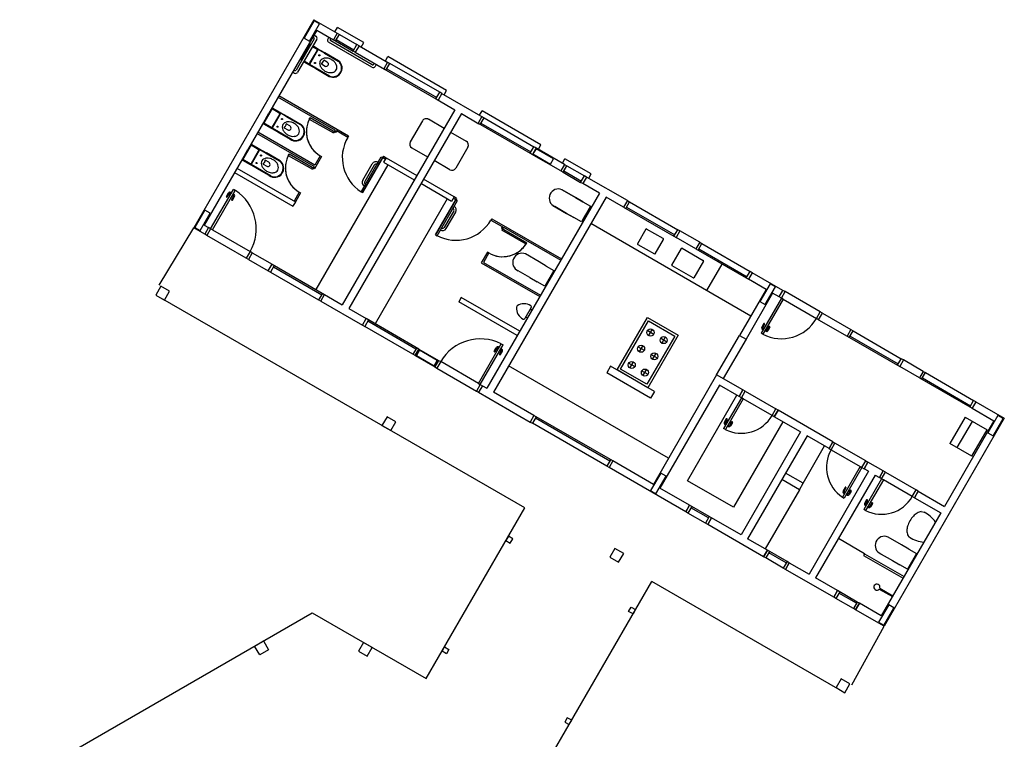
# Model space of a CAD drawing. Header units: millimetres. Extents: x 0 to 354, y 0 to 59.
# Tile 22 of 84: x 72.62 to 76.51, y 47.32 to 50.16. Entities that reach past the tile are written whole.
import ezdxf

# ---------------------------------------------------------------- set-up
doc = ezdxf.new("R2010")
doc.units = ezdxf.units.MM
doc.layers.add('ARQ-HTC', color=9, linetype='Continuous')

msp = doc.modelspace()

# ---------------------------------------------------------------- linework, layer by layer
at = {"layer": 'ARQ-HTC', "color": 1, "linetype": 'Continuous'}
for p, q in [((73.7834, 50.1646), (73.3084, 49.3419)), ((73.7845, 50.1606), (73.7445, 50.0913)), ((73.7834, 50.1646), (73.8751, 50.1116)), ((73.8053, 50.1486), (73.7845, 50.1606)), ((73.7943, 50.1236), (73.3493, 49.3529)), ((73.7653, 50.0793), (73.8053, 50.1486)), ((73.7943, 50.1236), (73.8601, 50.0856)), ((73.8751, 50.1116), (73.8601, 50.0856)), ((73.8665, 50.1166), (73.8765, 50.1339)), ((73.8751, 50.1116), (73.8838, 50.1066)), ((73.9804, 50.0739), (73.8765, 50.1339)), ((73.7844, 50.0884), (73.7134, 49.9654)), ((73.7944, 50.0878), (73.7189, 49.957)), ((73.7445, 50.0913), (73.7653, 50.0793)), ((73.7788, 50.0968), (73.7827, 50.0946)), ((73.7833, 50.1046), (73.7911, 50.1001)), ((73.8424, 50.0959), (73.8379, 50.0881)), ((74.0127, 49.9768), (73.8412, 50.0758)), ((73.8502, 50.0914), (73.8479, 50.0875)), ((74.0133, 49.9868), (73.8496, 50.0814)), ((73.8601, 50.0856), (73.8688, 50.0806)), ((73.8688, 50.0806), (73.8838, 50.1066)), ((73.8688, 50.0806), (73.9381, 50.0406)), ((73.8718, 50.0858), (73.9411, 50.0458)), ((73.8838, 50.1066), (73.9531, 50.0666)), ((73.9704, 50.0566), (73.9804, 50.0739)), ((73.7677, 50.0675), (73.7317, 50.0051)), ((73.7471, 50.0378), (73.7427, 50.0303)), ((73.7471, 50.0378), (73.7427, 50.0303)), ((73.7471, 50.0378), (73.7515, 50.0454)), ((73.7515, 50.0454), (73.7471, 50.0378)), ((73.7515, 50.0454), (73.7541, 50.0439)), ((73.7541, 50.0439), (73.7515, 50.0454)), ((73.7677, 50.0675), (73.7541, 50.0439)), ((73.7691, 50.062), (73.7657, 50.064)), ((73.7674, 49.9891), (73.7994, 50.0445)), ((73.7711, 50.0655), (73.7677, 50.0675)), ((73.7711, 50.0655), (73.7677, 50.0675)), ((73.7677, 49.9935), (73.7957, 50.042)), ((73.7942, 50.0475), (73.7769, 50.0575)), ((73.798, 50.05), (73.7789, 50.061)), ((73.798, 50.05), (73.7789, 50.061)), ((73.798, 50.05), (73.8265, 50.0335)), ((73.8265, 50.0335), (73.798, 50.05)), ((73.8255, 50.0317), (73.8, 50.0465)), ((73.8265, 50.0335), (73.8802, 50.0025)), ((73.8802, 50.0025), (73.8265, 50.0335)), ((73.9381, 50.0406), (73.9531, 50.0666)), ((73.9468, 50.0356), (73.9381, 50.0406)), ((73.9618, 50.0616), (73.9468, 50.0356)), ((73.9468, 50.0356), (74.0628, 49.9686)), ((73.9618, 50.0616), (73.9531, 50.0666)), ((73.9618, 50.0616), (74.0778, 49.9946)), ((73.7453, 50.0288), (73.7317, 50.0051)), ((73.7317, 50.0051), (73.7351, 50.0031)), ((73.7317, 50.0051), (73.7351, 50.0031)), ((73.7337, 50.0086), (73.7371, 50.0066)), ((73.7427, 50.0303), (73.7453, 50.0288)), ((73.7427, 50.0303), (73.7453, 50.0288)), ((73.7429, 49.9986), (73.762, 49.9876)), ((73.7429, 49.9986), (73.762, 49.9876)), ((73.7449, 50.0021), (73.7622, 49.9921)), ((73.7555, 49.996), (73.7542, 49.9937)), ((73.8363, 49.9964), (73.8219, 50.0047)), ((73.8255, 50.0317), (73.8792, 50.0007)), ((74.0743, 49.9966), (74.0593, 49.9706)), ((74.0657, 50.0016), (74.0757, 50.0189)), ((74.0743, 49.9966), (74.083, 49.9916)), ((74.3078, 49.8849), (74.0757, 50.0189)), ((73.6988, 49.9582), (73.7066, 49.9537)), ((73.7033, 49.966), (73.7072, 49.9638)), ((73.7542, 49.9937), (73.7602, 49.9902)), ((73.7602, 49.9902), (73.7615, 49.9925)), ((73.7905, 49.9711), (73.762, 49.9876)), ((73.762, 49.9876), (73.7905, 49.9711)), ((73.7915, 49.9728), (73.766, 49.9876)), ((73.7905, 49.9711), (73.837, 49.9443)), ((73.8442, 49.9401), (73.7905, 49.9711)), ((73.8452, 49.9418), (73.7915, 49.9728)), ((73.8131, 49.9895), (73.8275, 49.9812)), ((74.0217, 49.9924), (74.0195, 49.9885)), ((74.0295, 49.9879), (74.025, 49.9801)), ((74.0593, 49.9706), (74.2741, 49.8466)), ((74.068, 49.9656), (74.083, 49.9916)), ((74.071, 49.9708), (74.2684, 49.8568)), ((74.2804, 49.8776), (74.083, 49.9916)), ((74.2654, 49.8516), (74.2804, 49.8776)), ((74.2891, 49.8726), (74.2804, 49.8776)), ((74.2978, 49.8676), (74.3078, 49.8849)), ((73.867, 49.7284), (73.6413, 49.8586)), ((73.92, 49.7047), (73.6443, 49.8638)), ((74.2706, 49.8486), (74.3399, 49.8086)), ((74.2891, 49.8726), (74.2741, 49.8466)), ((74.2856, 49.8746), (74.4502, 49.7796)), ((73.6199, 49.8155), (73.5839, 49.7532)), ((73.6465, 49.7956), (73.6179, 49.8121)), ((73.6502, 49.798), (73.6199, 49.8155)), ((74.3399, 49.8086), (73.8949, 49.0379)), ((74.4381, 49.7866), (74.4481, 49.8039)), ((74.6802, 49.6699), (74.4481, 49.8039)), ((73.5993, 49.7859), (73.595, 49.7784)), ((73.595, 49.7784), (73.5975, 49.7769)), ((73.5993, 49.7859), (73.6037, 49.7935)), ((73.6037, 49.7935), (73.6063, 49.792)), ((73.6197, 49.7372), (73.6517, 49.7926)), ((73.62, 49.7416), (73.648, 49.7901)), ((73.6502, 49.798), (73.6788, 49.7815)), ((73.6778, 49.7798), (73.6522, 49.7946)), ((73.6778, 49.7798), (73.7315, 49.7488)), ((73.6788, 49.7815), (73.7325, 49.7505)), ((73.7652, 49.772), (73.7682, 49.7772)), ((73.7652, 49.772), (73.8605, 49.717)), ((73.8686, 49.7192), (73.7682, 49.7772)), ((74.3659, 49.7936), (73.9209, 49.0229)), ((74.2123, 49.7645), (74.1643, 49.6814)), ((74.2974, 49.735), (74.2355, 49.7708)), ((74.3659, 49.7936), (74.4352, 49.7536)), ((74.4467, 49.7816), (74.4317, 49.7556)), ((74.4404, 49.7506), (74.4554, 49.7766)), ((74.4467, 49.7816), (74.4554, 49.7766)), ((74.4554, 49.7766), (74.6528, 49.6626)), ((73.5839, 49.7532), (73.6142, 49.7357)), ((73.5859, 49.7567), (73.6145, 49.7402)), ((73.6077, 49.7441), (73.6064, 49.7417)), ((73.6064, 49.7417), (73.6124, 49.7383)), ((73.6124, 49.7383), (73.6138, 49.7406)), ((73.6428, 49.7192), (73.6142, 49.7357)), ((73.6438, 49.7209), (73.6182, 49.7357)), ((73.6654, 49.7376), (73.6797, 49.7293)), ((73.6885, 49.7445), (73.6742, 49.7528)), ((73.867, 49.7284), (73.8605, 49.717)), ((73.867, 49.7284), (73.8605, 49.717)), ((73.867, 49.7284), (73.8635, 49.7222)), ((73.8722, 49.7254), (73.8686, 49.7192)), ((73.917, 49.6995), (73.8722, 49.7254)), ((74.4317, 49.7556), (74.6465, 49.6316)), ((74.4434, 49.7558), (74.6408, 49.6418)), ((73.784, 49.5846), (73.5583, 49.7149)), ((73.787, 49.5898), (73.5613, 49.7201)), ((73.787, 49.5898), (73.5613, 49.7201)), ((73.6428, 49.7192), (73.6893, 49.6924)), ((73.6965, 49.6882), (73.6428, 49.7192)), ((73.6975, 49.6899), (73.6438, 49.7209)), ((73.92, 49.7047), (73.917, 49.6995)), ((74.3234, 49.72), (74.3853, 49.6843)), ((73.5369, 49.6718), (73.5009, 49.6094)), ((73.5163, 49.6421), (73.5207, 49.6497)), ((73.5207, 49.6497), (73.5233, 49.6482)), ((73.5635, 49.6518), (73.5349, 49.6683)), ((73.5367, 49.5934), (73.5687, 49.6488)), ((73.5672, 49.6543), (73.5369, 49.6718)), ((73.537, 49.5979), (73.565, 49.6464)), ((73.5672, 49.6543), (73.5958, 49.6378)), ((73.5948, 49.6361), (73.5692, 49.6508)), ((74.1705, 49.6582), (74.2324, 49.6225)), ((74.3915, 49.6611), (74.3435, 49.5779)), ((74.6378, 49.6366), (74.6528, 49.6626)), ((74.6615, 49.6576), (74.6465, 49.6316)), ((74.6609, 49.6546), (74.6489, 49.6338)), ((74.6615, 49.6576), (74.6528, 49.6626)), ((74.7741, 49.5926), (74.658, 49.6596)), ((74.7302, 49.6146), (74.6609, 49.6546)), ((74.6702, 49.6526), (74.6802, 49.6699)), ((73.5009, 49.6094), (73.5312, 49.5919)), ((73.5029, 49.6129), (73.5315, 49.5964)), ((73.5163, 49.6421), (73.512, 49.6346)), ((73.512, 49.6346), (73.5145, 49.6331)), ((73.6055, 49.6008), (73.5912, 49.6091)), ((73.5948, 49.6361), (73.6485, 49.6051)), ((73.6495, 49.6068), (73.5958, 49.6378)), ((73.5958, 49.6378), (73.6495, 49.6068)), ((73.6822, 49.6282), (73.6852, 49.6334)), ((73.6822, 49.6282), (73.7775, 49.5732)), ((73.7856, 49.5754), (73.6852, 49.6334)), ((73.8136, 49.6239), (73.7856, 49.5754)), ((73.8085, 49.6269), (73.787, 49.5898)), ((73.8085, 49.6269), (73.8136, 49.6239)), ((73.9697, 49.4845), (74.0496, 49.6229)), ((74.0585, 49.6247), (73.9755, 49.4809)), ((73.9755, 49.4809), (74.0555, 49.6195)), ((74.0496, 49.6229), (74.0555, 49.6195)), ((74.0555, 49.6195), (74.0657, 49.6136)), ((74.0585, 49.6247), (74.0687, 49.6188)), ((74.0687, 49.6188), (74.0587, 49.6015)), ((74.0687, 49.6188), (74.1899, 49.5488)), ((74.3203, 49.5717), (74.2584, 49.6075)), ((74.7591, 49.5666), (74.643, 49.6336)), ((74.6489, 49.6338), (74.7182, 49.5938)), ((74.7182, 49.5938), (74.7302, 49.6146)), ((74.7654, 49.5976), (74.7754, 49.6149)), ((74.8793, 49.5549), (74.7754, 49.6149)), ((73.4793, 49.5781), (73.7102, 49.4448)), ((73.5247, 49.6003), (73.5234, 49.598)), ((73.5234, 49.598), (73.5294, 49.5945)), ((73.5294, 49.5945), (73.5308, 49.5968)), ((73.5598, 49.5754), (73.5312, 49.5919)), ((73.5608, 49.5772), (73.5352, 49.5919)), ((73.6135, 49.5444), (73.5598, 49.5754)), ((73.6145, 49.5462), (73.5608, 49.5772)), ((73.5824, 49.5938), (73.5967, 49.5856)), ((73.784, 49.5846), (73.7775, 49.5732)), ((73.784, 49.5846), (73.7775, 49.5732)), ((73.784, 49.5846), (73.7805, 49.5784)), ((74.076, 49.5915), (73.791, 49.0979)), ((73.9762, 49.5297), (74.0137, 49.5947)), ((74.0215, 49.5902), (73.984, 49.5252)), ((74.0369, 49.6009), (74.0324, 49.5931)), ((74.0587, 49.6015), (74.1799, 49.5315)), ((74.7741, 49.5926), (74.7591, 49.5666)), ((74.7591, 49.5666), (74.7677, 49.5616)), ((74.7677, 49.5616), (74.7827, 49.5876)), ((74.7707, 49.5668), (74.84, 49.5268)), ((74.7741, 49.5926), (74.7827, 49.5876)), ((74.7827, 49.5876), (74.852, 49.5476)), ((73.4693, 49.5607), (73.7002, 49.4274)), ((74.3372, 49.4638), (74.2159, 49.5338)), ((74.7677, 49.5616), (74.837, 49.5216)), ((74.837, 49.5216), (74.852, 49.5476)), ((74.8607, 49.5426), (74.8457, 49.5166)), ((74.8607, 49.5426), (74.852, 49.5476)), ((75.0218, 49.4496), (74.8607, 49.5426)), ((74.8693, 49.5376), (74.8793, 49.5549)), ((73.3753, 49.3379), (73.4653, 49.4938)), ((73.3822, 49.3339), (73.4722, 49.4898)), ((73.4722, 49.4898), (73.4653, 49.4938)), ((73.9869, 49.5143), (73.9824, 49.5065)), ((74.3272, 49.4465), (74.2059, 49.5165)), ((74.7636, 49.4925), (74.8173, 49.4615)), ((74.8173, 49.4615), (74.7636, 49.4925)), ((74.8457, 49.5166), (74.837, 49.5216)), ((74.9115, 49.4786), (74.8457, 49.5166)), ((73.4376, 49.4658), (73.4456, 49.4797)), ((73.4411, 49.4638), (73.4491, 49.4777)), ((73.4518, 49.4784), (73.4544, 49.4769)), ((73.4529, 49.4743), (73.4579, 49.4829)), ((73.4529, 49.4743), (73.4538, 49.4738)), ((73.4538, 49.4818), (73.4564, 49.4803)), ((73.4579, 49.4829), (73.4588, 49.4824)), ((73.4584, 49.4538), (73.4664, 49.4677)), ((73.4616, 49.4693), (73.4607, 49.4698)), ((73.4616, 49.4693), (73.4666, 49.4779)), ((73.4619, 49.4518), (73.4699, 49.4657)), ((73.4657, 49.4704), (73.4631, 49.4719)), ((73.4677, 49.4738), (73.4651, 49.4753)), ((73.4666, 49.4779), (73.4657, 49.4784)), ((73.7255, 49.4832), (73.705, 49.4478)), ((73.7306, 49.4802), (73.7102, 49.4448)), ((73.7255, 49.4832), (73.7306, 49.4802)), ((73.9703, 49.4839), (73.9704, 49.484)), ((73.9755, 49.4809), (73.9703, 49.4839)), ((73.9703, 49.4839), (73.9755, 49.4809)), ((74.3098, 49.4565), (74.0248, 48.9629)), ((74.3473, 49.458), (74.2643, 49.3142)), ((74.2643, 49.3142), (74.3443, 49.4528)), ((74.3372, 49.4638), (74.3272, 49.4465)), ((74.3443, 49.4528), (74.3342, 49.4586)), ((74.3473, 49.458), (74.3372, 49.4638)), ((74.3502, 49.4494), (74.3443, 49.4528)), ((74.9115, 49.4786), (74.4665, 48.7079)), ((74.9375, 49.4636), (74.4925, 48.6929)), ((74.8173, 49.4615), (74.8459, 49.445)), ((74.8459, 49.445), (74.8173, 49.4615)), ((75.0068, 49.4236), (74.9375, 49.4636)), ((75.0218, 49.4496), (75.0068, 49.4236)), ((75.0218, 49.4496), (75.0068, 49.4236)), ((75.0218, 49.4496), (75.0304, 49.4446)), ((73.3524, 49.4123), (73.3124, 49.343)), ((73.3732, 49.4003), (73.3524, 49.4123)), ((73.7102, 49.4448), (73.7002, 49.4274)), ((74.2703, 49.3109), (74.3502, 49.4494)), ((74.3375, 49.4273), (74.333, 49.4196)), ((74.7276, 49.4301), (74.7813, 49.3991)), ((74.7813, 49.3991), (74.7348, 49.4259)), ((74.8762, 49.4275), (74.8402, 49.3651)), ((74.8459, 49.445), (74.8649, 49.434)), ((74.8459, 49.445), (74.8762, 49.4275)), ((74.8762, 49.4275), (74.8626, 49.4039)), ((75.0068, 49.4236), (75.2146, 49.3036)), ((75.0154, 49.4186), (75.0304, 49.4446)), ((75.0184, 49.4238), (75.209, 49.3138)), ((75.0304, 49.4446), (75.221, 49.3346)), ((73.3332, 49.331), (73.3732, 49.4003)), ((74.3359, 49.4086), (74.2984, 49.3437)), ((74.3062, 49.3392), (74.3437, 49.4041)), ((74.4859, 49.378), (74.4829, 49.3728)), ((74.4829, 49.3728), (74.5276, 49.3469)), ((74.4859, 49.378), (74.7615, 49.2188)), ((74.8099, 49.3826), (74.7813, 49.3991)), ((74.7813, 49.3991), (74.8099, 49.3826)), ((74.8289, 49.3716), (74.8099, 49.3826)), ((74.8402, 49.3651), (74.8099, 49.3826)), ((74.8538, 49.3888), (74.8402, 49.3651)), ((74.8564, 49.3873), (74.8538, 49.3888)), ((74.8564, 49.3873), (74.8539, 49.3887)), ((74.8608, 49.3948), (74.8564, 49.3873)), ((74.8608, 49.3948), (74.8564, 49.3873)), ((74.8652, 49.4024), (74.8608, 49.3948)), ((74.8608, 49.3948), (74.8652, 49.4024)), ((74.8626, 49.4039), (74.8652, 49.4024)), ((74.8652, 49.4024), (74.8626, 49.4039)), ((73.1715, 49.1149), (73.3084, 49.3419)), ((73.3517, 49.3169), (73.3084, 49.3419)), ((73.3124, 49.343), (73.3332, 49.331)), ((73.3493, 49.3529), (73.3667, 49.3429)), ((73.3493, 49.3529), (73.3667, 49.3429)), ((73.3667, 49.3429), (73.3517, 49.3169)), ((73.3667, 49.3429), (73.3517, 49.3169)), ((73.3753, 49.3379), (73.3603, 49.3119)), ((73.3753, 49.3379), (73.3667, 49.3429)), ((73.3822, 49.3339), (73.3753, 49.3379)), ((73.3822, 49.3339), (73.5312, 49.2479)), ((74.2875, 49.3407), (74.283, 49.3329)), ((74.5276, 49.3469), (74.5241, 49.3408)), ((74.5241, 49.3408), (74.6245, 49.2828)), ((74.5328, 49.3439), (74.5263, 49.3326)), ((74.5328, 49.3439), (74.5263, 49.3326)), ((74.5328, 49.3439), (74.5293, 49.3378)), ((74.5328, 49.3439), (74.7585, 49.2136)), ((74.8775, 49.3597), (75.5097, 48.9947)), ((75.0949, 49.3364), (75.0619, 49.2792)), ((75.1635, 49.2991), (75.0977, 49.3371)), ((75.206, 49.3086), (75.221, 49.3346)), ((75.2296, 49.3296), (75.221, 49.3346)), ((73.3603, 49.3119), (73.3517, 49.3169)), ((73.5162, 49.2219), (73.3603, 49.3119)), ((74.2643, 49.3142), (74.2703, 49.3109)), ((74.6215, 49.2776), (74.5263, 49.3326)), ((75.1312, 49.2392), (75.1642, 49.2964)), ((75.2296, 49.3296), (75.2146, 49.3036)), ((75.2296, 49.3296), (75.2146, 49.3036)), ((75.2926, 49.2586), (75.2146, 49.3036)), ((75.3076, 49.2846), (75.2296, 49.3296)), ((75.0627, 49.2765), (75.1285, 49.2385)), ((75.198, 49.1949), (75.236, 49.2607)), ((75.2387, 49.2614), (75.3219, 49.2134)), ((75.3076, 49.2846), (75.2926, 49.2586)), ((75.3076, 49.2846), (75.2926, 49.2586)), ((75.2926, 49.2586), (75.5004, 49.1386)), ((75.3012, 49.2536), (75.3162, 49.2796)), ((75.3042, 49.2588), (75.4947, 49.1488)), ((75.3076, 49.2846), (75.3162, 49.2796)), ((75.3162, 49.2796), (75.5067, 49.1696)), ((73.5312, 49.2479), (73.5162, 49.2219)), ((73.5249, 49.2169), (73.5162, 49.2219)), ((73.5399, 49.2429), (73.5249, 49.2169)), ((73.5399, 49.2429), (73.5249, 49.2169)), ((73.5249, 49.2169), (73.6028, 49.1719)), ((73.5399, 49.2429), (73.5312, 49.2479)), ((73.5399, 49.2429), (73.6178, 49.1979)), ((74.4691, 49.2455), (74.4446, 49.2032)), ((74.4743, 49.2425), (74.4528, 49.2054)), ((74.4743, 49.2425), (74.4691, 49.2455)), ((74.673, 49.2075), (74.6193, 49.2385)), ((73.6028, 49.1719), (73.6178, 49.1979)), ((73.6028, 49.1719), (73.6178, 49.1979)), ((73.6265, 49.1929), (73.6115, 49.1669)), ((73.6178, 49.1979), (73.8256, 49.0779)), ((73.6235, 49.1877), (73.814, 49.0777)), ((74.4446, 49.2032), (74.6755, 49.0699)), ((74.4528, 49.2054), (74.6785, 49.0751)), ((74.4528, 49.2054), (74.6785, 49.0751)), ((74.7016, 49.191), (74.673, 49.2075)), ((74.7016, 49.191), (74.7319, 49.1735)), ((75.2819, 49.1441), (75.1987, 49.1921)), ((75.3226, 49.2107), (75.2846, 49.1449)), ((75.3364, 49.0948), (75.3964, 49.1987)), ((73.6028, 49.1719), (73.6115, 49.1669)), ((73.6115, 49.1669), (73.802, 49.0569)), ((74.637, 49.1452), (74.5905, 49.172)), ((74.637, 49.1452), (74.6656, 49.1287)), ((74.7319, 49.1735), (74.6959, 49.1112)), ((74.7165, 49.1409), (74.7121, 49.1334)), ((74.7165, 49.1409), (74.7209, 49.1485)), ((74.7209, 49.1485), (74.7183, 49.15)), ((75.4917, 49.1436), (75.5067, 49.1696)), ((75.5154, 49.1646), (75.5004, 49.1386)), ((75.5154, 49.1646), (75.5004, 49.1386)), ((75.5697, 49.0986), (75.5004, 49.1386)), ((75.5697, 49.0986), (75.5004, 49.1386)), ((75.5154, 49.1646), (75.5067, 49.1696)), ((75.6366, 49.0946), (75.5154, 49.1646)), ((73.1784, 49.1109), (73.1584, 49.0763)), ((73.2131, 49.0909), (73.1784, 49.1109)), ((74.6959, 49.1112), (74.6656, 49.1287)), ((74.7121, 49.1334), (74.7096, 49.1348)), ((75.5697, 49.0986), (75.5091, 49.1336)), ((75.5858, 49.1205), (75.5458, 49.0513)), ((75.5666, 49.0393), (75.6066, 49.1085)), ((75.6066, 49.1085), (75.5858, 49.1205)), ((73.1584, 49.0763), (73.1931, 49.0563)), ((73.1931, 49.0563), (73.2131, 49.0909)), ((73.817, 49.0829), (73.802, 49.0569)), ((73.8106, 49.0519), (73.8256, 49.0779)), ((73.8106, 49.0519), (73.8256, 49.0779)), ((73.8256, 49.0779), (73.8949, 49.0379)), ((74.3656, 49.0663), (74.3556, 49.049)), ((74.5965, 48.9331), (74.3656, 49.0663)), ((75.5697, 49.0986), (75.4647, 48.9168)), ((75.5957, 49.0836), (75.4907, 48.9018)), ((75.6303, 49.0636), (75.5503, 48.9251)), ((75.6216, 49.0686), (75.5957, 49.0836)), ((75.6216, 49.0686), (75.6366, 49.0946)), ((75.6216, 49.0686), (75.6366, 49.0946)), ((75.6303, 49.0636), (75.6216, 49.0686)), ((75.6303, 49.0636), (75.6453, 49.0896)), ((75.6372, 49.0596), (75.6303, 49.0636)), ((75.6453, 49.0896), (75.6366, 49.0946)), ((75.7839, 49.0096), (75.6453, 49.0896)), ((74.6164, 48.2345), (73.1862, 49.0603)), ((73.8106, 49.0519), (73.802, 49.0569)), ((73.8106, 49.0519), (73.9752, 48.9569)), ((73.9209, 49.0229), (73.9902, 48.9829)), ((74.5865, 48.9157), (74.3556, 49.049)), ((74.6423, 49.0273), (74.6168, 48.9831)), ((75.5458, 49.0513), (75.5666, 49.0393)), ((75.6372, 49.0596), (75.5572, 48.9211)), ((75.6372, 49.0596), (75.7689, 48.9836)), ((73.9752, 48.9569), (73.9902, 48.9829)), ((73.9752, 48.9569), (73.9902, 48.9829)), ((74.198, 48.8629), (73.9902, 48.9829)), ((74.6201, 48.989), (74.6259, 48.9876)), ((74.6389, 49.0215), (74.6429, 49.0172)), ((74.9816, 48.78), (75.1016, 48.9879)), ((75.1016, 48.9879), (75.2228, 48.9179)), ((75.7689, 48.9836), (75.7839, 49.0096)), ((75.7775, 48.9786), (75.7689, 48.9836)), ((75.7775, 48.9786), (75.7925, 49.0046)), ((75.7775, 48.9786), (75.7925, 49.0046)), ((75.7925, 49.0046), (75.7839, 49.0096)), ((75.7925, 49.0046), (75.9051, 48.9396)), ((73.9752, 48.9569), (73.9839, 48.9519)), ((73.9989, 48.9779), (73.9839, 48.9519)), ((74.1744, 48.8419), (73.9839, 48.9519)), ((74.1864, 48.8627), (73.9959, 48.9727)), ((74.6184, 48.9711), (74.6185, 48.9711)), ((74.9952, 48.7837), (75.1052, 48.9742)), ((75.1052, 48.9742), (75.2092, 48.9142)), ((75.5607, 48.9631), (75.5527, 48.9492)), ((75.561, 48.9456), (75.556, 48.9369)), ((75.5641, 48.9611), (75.5561, 48.9472)), ((75.5569, 48.9445), (75.5595, 48.943)), ((75.561, 48.9456), (75.5618, 48.9451)), ((75.5815, 48.9511), (75.5735, 48.9372)), ((75.5849, 48.9491), (75.5769, 48.9352)), ((75.7775, 48.9786), (75.8901, 48.9136)), ((75.2092, 48.9142), (75.0992, 48.7237)), ((75.1263, 48.9206), (75.1003, 48.9356)), ((75.2228, 48.9179), (75.1028, 48.71)), ((75.1058, 48.9151), (75.1208, 48.9411)), ((75.1782, 48.8906), (75.1522, 48.9056)), ((75.1577, 48.8851), (75.1727, 48.9111)), ((75.3747, 48.7609), (75.4647, 48.9168)), ((75.4647, 48.9168), (75.4907, 48.9018)), ((75.5572, 48.9211), (75.5503, 48.9251)), ((75.5549, 48.941), (75.5575, 48.9395)), ((75.556, 48.9369), (75.5568, 48.9364)), ((75.5646, 48.9319), (75.5638, 48.9324)), ((75.5696, 48.9406), (75.5646, 48.9319)), ((75.5687, 48.933), (75.5661, 48.9345)), ((75.5707, 48.9365), (75.5681, 48.938)), ((75.5696, 48.9406), (75.5688, 48.9411)), ((75.9051, 48.9396), (75.8901, 48.9136)), ((75.9051, 48.9396), (75.8901, 48.9136)), ((75.8901, 48.9136), (76.098, 48.7936)), ((75.8988, 48.9086), (75.9138, 48.9346)), ((75.9018, 48.9138), (76.0923, 48.8038)), ((75.9051, 48.9396), (75.9138, 48.9346)), ((75.9138, 48.9346), (76.1043, 48.8246)), ((74.1894, 48.8679), (74.1744, 48.8419)), ((74.4336, 48.7269), (74.5236, 48.8828)), ((74.4405, 48.7229), (74.5305, 48.8788)), ((74.4959, 48.8548), (74.5039, 48.8687)), ((74.4994, 48.8528), (74.5074, 48.8667)), ((74.5101, 48.8674), (74.5127, 48.8659)), ((74.5112, 48.8633), (74.5162, 48.8719)), ((74.5121, 48.8708), (74.5147, 48.8693)), ((74.5162, 48.8719), (74.5171, 48.8714)), ((74.5199, 48.8583), (74.5249, 48.8669)), ((74.5236, 48.8828), (74.5305, 48.8788)), ((74.5249, 48.8669), (74.524, 48.8674)), ((75.0892, 48.8564), (75.0632, 48.8714)), ((75.0687, 48.8509), (75.0837, 48.8769)), ((75.4907, 48.9018), (75.4007, 48.7459)), ((74.183, 48.8369), (74.1744, 48.8419)), ((74.183, 48.8369), (74.198, 48.8629)), ((74.183, 48.8369), (74.198, 48.8629)), ((74.183, 48.8369), (74.261, 48.7919)), ((74.2009, 48.8578), (74.1889, 48.837)), ((74.1889, 48.837), (74.2581, 48.797)), ((74.198, 48.8629), (74.276, 48.8179)), ((74.2701, 48.8178), (74.2009, 48.8578)), ((74.5112, 48.8633), (74.5121, 48.8628)), ((74.5167, 48.8428), (74.5247, 48.8567)), ((74.5199, 48.8583), (74.519, 48.8588)), ((74.5201, 48.8408), (74.5281, 48.8547)), ((74.524, 48.8594), (74.5214, 48.8609)), ((74.526, 48.8628), (74.5234, 48.8643)), ((75.1412, 48.8264), (75.1152, 48.8414)), ((75.1207, 48.8209), (75.1357, 48.8469)), ((74.2581, 48.797), (74.2701, 48.8178)), ((74.276, 48.8179), (74.261, 48.7919)), ((74.276, 48.8179), (74.261, 48.7919)), ((74.261, 48.7919), (74.2696, 48.7869)), ((74.2846, 48.8129), (74.2696, 48.7869)), ((74.276, 48.8179), (74.2846, 48.8129)), ((74.4336, 48.7269), (74.2846, 48.8129)), ((75.1847, 48.4318), (74.5525, 48.7968)), ((74.9556, 48.795), (74.9406, 48.769)), ((75.1288, 48.695), (74.9556, 48.795)), ((75.0522, 48.7923), (75.0262, 48.8073)), ((75.0317, 48.7868), (75.0467, 48.8128)), ((76.0893, 48.7986), (76.1043, 48.8246)), ((76.113, 48.8196), (76.098, 48.7936)), ((76.113, 48.8196), (76.098, 48.7936)), ((76.1759, 48.7486), (76.098, 48.7936)), ((76.113, 48.8196), (76.1043, 48.8246)), ((76.1909, 48.7746), (76.113, 48.8196)), ((74.2696, 48.7869), (74.4255, 48.6969)), ((75.1138, 48.669), (74.9406, 48.769)), ((75.1028, 48.71), (74.9816, 48.78)), ((75.0992, 48.7237), (74.9952, 48.7837)), ((75.1041, 48.7623), (75.0782, 48.7773)), ((75.0836, 48.7568), (75.0986, 48.7828)), ((75.3747, 48.7609), (75.1247, 48.3279)), ((75.4786, 48.7009), (75.3747, 48.7609)), ((76.1909, 48.7746), (76.1759, 48.7486)), ((76.1909, 48.7746), (76.1759, 48.7486)), ((76.1846, 48.7436), (76.1996, 48.7696)), ((76.1909, 48.7746), (76.1996, 48.7696)), ((76.1996, 48.7696), (76.3901, 48.6596)), ((74.4405, 48.7229), (74.4255, 48.6969)), ((74.4336, 48.7269), (74.4405, 48.7229)), ((74.4492, 48.7179), (74.4342, 48.6919)), ((74.4492, 48.7179), (74.4342, 48.6919)), ((74.4405, 48.7229), (74.4492, 48.7179)), ((74.4492, 48.7179), (74.4665, 48.7079)), ((74.4492, 48.7179), (74.4665, 48.7079)), ((75.3857, 48.7199), (75.1507, 48.3129)), ((75.4636, 48.6749), (75.3857, 48.7199)), ((76.1759, 48.7486), (76.3837, 48.6286)), ((76.1876, 48.7488), (76.3781, 48.6388)), ((74.4255, 48.6969), (74.4342, 48.6919)), ((74.4342, 48.6919), (74.6377, 48.5744)), ((74.6527, 48.6004), (74.4925, 48.6929)), ((75.1288, 48.695), (75.1138, 48.669)), ((75.2599, 48.3422), (75.4549, 48.6799)), ((75.4786, 48.7009), (75.4636, 48.6749)), ((75.4636, 48.6749), (75.4786, 48.7009)), ((75.4723, 48.6699), (75.4636, 48.6749)), ((75.4723, 48.6699), (75.4873, 48.6959)), ((75.4873, 48.6959), (75.4786, 48.7009)), ((75.4873, 48.6959), (75.6085, 48.6259)), ((75.4723, 48.6699), (75.4023, 48.5487)), ((75.4792, 48.6659), (75.4092, 48.5447)), ((75.4792, 48.6659), (75.4723, 48.6699)), ((75.5935, 48.5999), (75.4792, 48.6659)), ((76.3751, 48.6336), (76.3901, 48.6596)), ((76.3987, 48.6546), (76.3837, 48.6286)), ((76.3987, 48.6546), (76.3837, 48.6286)), ((76.3987, 48.6546), (76.3901, 48.6596)), ((76.3987, 48.6546), (76.5113, 48.5896)), ((74.0722, 48.5949), (74.0522, 48.5603)), ((74.1068, 48.5749), (74.0722, 48.5949)), ((74.6527, 48.6004), (74.6377, 48.5744)), ((74.6614, 48.5954), (74.6464, 48.5694)), ((74.9645, 48.4204), (74.6527, 48.6004)), ((75.5935, 48.5999), (75.6085, 48.6259)), ((75.6022, 48.5949), (75.5935, 48.5999)), ((75.6172, 48.6209), (75.6022, 48.5949)), ((75.6022, 48.5949), (75.6172, 48.6209)), ((75.7061, 48.5349), (75.6022, 48.5949)), ((75.6172, 48.6209), (75.6085, 48.6259)), ((75.8337, 48.4959), (75.6172, 48.6209)), ((76.3837, 48.6286), (76.4703, 48.5786)), ((76.4864, 48.6005), (76.4464, 48.5312)), ((76.5072, 48.5885), (76.4864, 48.6005)), ((74.0522, 48.5603), (74.0868, 48.5403)), ((74.0868, 48.5403), (74.1068, 48.5749)), ((74.6377, 48.5744), (74.6464, 48.5694)), ((74.9408, 48.3994), (74.6464, 48.5694)), ((74.9528, 48.4202), (74.6584, 48.5902)), ((75.4126, 48.5866), (75.4046, 48.5728)), ((75.4068, 48.5646), (75.4094, 48.5631)), ((75.4129, 48.5692), (75.4079, 48.5605)), ((75.4079, 48.5605), (75.4088, 48.56)), ((75.4161, 48.5846), (75.4081, 48.5708)), ((75.4088, 48.5681), (75.4114, 48.5666)), ((75.4129, 48.5692), (75.4138, 48.5687)), ((75.4166, 48.5555), (75.4157, 48.556)), ((75.4216, 48.5642), (75.4166, 48.5555)), ((75.4207, 48.5566), (75.4181, 48.5581)), ((75.4227, 48.5601), (75.4201, 48.5616)), ((75.4216, 48.5642), (75.4207, 48.5647)), ((75.4334, 48.5746), (75.4254, 48.5608)), ((75.4369, 48.5726), (75.4289, 48.5588)), ((75.6368, 48.5749), (75.4418, 48.2372)), ((76.5113, 48.5896), (76.0363, 47.7669)), ((76.4703, 48.5786), (76.2753, 48.2409)), ((76.3564, 48.5929), (76.2964, 48.489)), ((76.3841, 48.5769), (76.3241, 48.473)), ((76.3564, 48.5929), (76.443, 48.5429)), ((76.4672, 48.5192), (76.5072, 48.5885)), ((75.4092, 48.5447), (75.4023, 48.5487)), ((75.7061, 48.5349), (75.4711, 48.1279)), ((75.7321, 48.5199), (75.4971, 48.1129)), ((75.8187, 48.4699), (75.7321, 48.5199)), ((76.383, 48.439), (76.443, 48.5429)), ((76.4464, 48.5312), (76.4672, 48.5192)), ((75.7164, 48.3327), (75.8014, 48.4799)), ((75.8187, 48.4699), (75.8337, 48.4959)), ((75.8337, 48.4959), (75.8187, 48.4699)), ((75.8337, 48.4959), (75.8187, 48.4699)), ((75.8273, 48.4649), (75.8423, 48.4909)), ((75.8337, 48.4959), (75.8423, 48.4909)), ((75.9636, 48.4209), (75.8423, 48.4909)), ((75.9636, 48.4209), (75.8423, 48.4909)), ((76.383, 48.439), (76.2964, 48.489)), ((75.8187, 48.4699), (75.8273, 48.4649)), ((75.8273, 48.4649), (75.9417, 48.3989)), ((75.8273, 48.4649), (75.9417, 48.3989)), ((74.9558, 48.4254), (74.9408, 48.3994)), ((74.9495, 48.3944), (74.9408, 48.3994)), ((74.9645, 48.4204), (74.9495, 48.3944)), ((75.1247, 48.3279), (74.9645, 48.4204)), ((75.9486, 48.3949), (75.9636, 48.4209)), ((75.9572, 48.3899), (75.9722, 48.4159)), ((75.9722, 48.4159), (75.9572, 48.3899)), ((75.9722, 48.4159), (75.9572, 48.3899)), ((75.9636, 48.4209), (75.9722, 48.4159)), ((76.0329, 48.3809), (75.9722, 48.4159)), ((75.2526, 48.2194), (74.9495, 48.3944)), ((75.1538, 48.3723), (75.1138, 48.303)), ((75.1346, 48.291), (75.1746, 48.3603)), ((75.1746, 48.3603), (75.1538, 48.3723)), ((75.7164, 48.3327), (75.6471, 48.3727)), ((75.9746, 48.3799), (75.7396, 47.9729)), ((76.0005, 48.3649), (75.7655, 47.9579)), ((75.9417, 48.3989), (75.8717, 48.2777)), ((75.9486, 48.3949), (75.8786, 48.2737)), ((75.9417, 48.3989), (75.9486, 48.3949)), ((75.9486, 48.3949), (75.9572, 48.3899)), ((75.9746, 48.3799), (75.9572, 48.3899)), ((76.0005, 48.3649), (76.0179, 48.3549)), ((76.0329, 48.3809), (76.0179, 48.3549)), ((76.0179, 48.3549), (76.0329, 48.3809)), ((76.0265, 48.3499), (76.0415, 48.3759)), ((76.0415, 48.3759), (76.0329, 48.3809)), ((76.0415, 48.3759), (76.1628, 48.3059)), ((75.4418, 48.2372), (75.2599, 48.3422)), ((75.7014, 48.3067), (75.6321, 48.3467)), ((75.7014, 48.3067), (75.7164, 48.3327)), ((76.0265, 48.3499), (75.9565, 48.2287)), ((76.0335, 48.3459), (75.9635, 48.2247)), ((76.0265, 48.3499), (76.0179, 48.3549)), ((76.0335, 48.3459), (76.0265, 48.3499)), ((76.1478, 48.2799), (76.0335, 48.3459)), ((75.1138, 48.303), (75.1346, 48.291)), ((75.2676, 48.2454), (75.1507, 48.3129)), ((75.7014, 48.3067), (75.5664, 48.0729)), ((75.882, 48.3156), (75.874, 48.3018)), ((75.8762, 48.2936), (75.8788, 48.2921)), ((75.8823, 48.2982), (75.8773, 48.2895)), ((75.8773, 48.2895), (75.8782, 48.289)), ((75.8855, 48.3136), (75.8775, 48.2998)), ((75.8782, 48.2971), (75.8808, 48.2956)), ((75.8823, 48.2982), (75.8832, 48.2977)), ((75.886, 48.2845), (75.8851, 48.285)), ((75.891, 48.2932), (75.886, 48.2845)), ((75.8901, 48.2856), (75.8875, 48.2871)), ((75.8921, 48.2891), (75.8895, 48.2906)), ((75.891, 48.2932), (75.8901, 48.2937)), ((75.9028, 48.3036), (75.8948, 48.2898)), ((75.9063, 48.3016), (75.8983, 48.2878)), ((76.1478, 48.2799), (76.1628, 48.3059)), ((76.1714, 48.3009), (76.1564, 48.2749)), ((76.1564, 48.2749), (76.1714, 48.3009)), ((76.1714, 48.3009), (76.1628, 48.3059)), ((76.1714, 48.3009), (76.2753, 48.2409)), ((75.2676, 48.2454), (75.2526, 48.2194)), ((75.2526, 48.2194), (75.2676, 48.2454)), ((75.3455, 48.2004), (75.2676, 48.2454)), ((75.8717, 48.2777), (75.8786, 48.2737)), ((75.9669, 48.2666), (75.9589, 48.2528)), ((75.9611, 48.2446), (75.9637, 48.2431)), ((75.9672, 48.2492), (75.9622, 48.2405)), ((75.9704, 48.2646), (75.9624, 48.2508)), ((75.9631, 48.2481), (75.9657, 48.2466)), ((75.9672, 48.2492), (75.9681, 48.2487)), ((75.9759, 48.2442), (75.9709, 48.2355)), ((75.9759, 48.2442), (75.975, 48.2447)), ((75.9877, 48.2546), (75.9797, 48.2408)), ((75.9911, 48.2526), (75.9831, 48.2388)), ((76.1564, 48.2749), (76.1478, 48.2799)), ((76.1564, 48.2749), (76.2604, 48.2149)), ((74.227, 47.56), (74.6164, 48.2345)), ((75.2612, 48.2144), (75.2526, 48.2194)), ((75.2762, 48.2404), (75.2612, 48.2144)), ((75.3305, 48.1744), (75.2612, 48.2144)), ((75.3425, 48.1952), (75.2732, 48.2352)), ((75.9635, 48.2247), (75.9565, 48.2287)), ((75.9622, 48.2405), (75.9631, 48.24)), ((75.9709, 48.2355), (75.97, 48.236)), ((75.975, 48.2366), (75.9724, 48.2381)), ((75.977, 48.2401), (75.9744, 48.2416)), ((76.2603, 48.2149), (76.0253, 47.8079)), ((76.183, 48.2201), (76.1941, 48.2178)), ((75.3455, 48.2004), (75.3305, 48.1744)), ((75.3392, 48.1694), (75.3305, 48.1744)), ((75.3542, 48.1954), (75.3392, 48.1694)), ((75.3392, 48.1694), (75.3542, 48.1954)), ((75.56, 48.0419), (75.3392, 48.1694)), ((75.3542, 48.1954), (75.3455, 48.2004)), ((75.4711, 48.1279), (75.3542, 48.1954)), ((76.1371, 48.1191), (76.1296, 48.1276)), ((74.552, 48.1229), (74.542, 48.1056)), ((74.542, 48.1056), (74.5593, 48.0956)), ((74.5693, 48.1129), (74.552, 48.1229)), ((74.5593, 48.0956), (74.5693, 48.1129)), ((75.575, 48.0679), (75.4971, 48.1129)), ((75.9595, 48.0538), (75.8555, 48.1138)), ((76.1055, 48.0887), (76.0518, 48.1197)), ((76.1341, 48.0722), (76.1055, 48.0887)), ((74.9729, 48.0749), (74.9529, 48.0403)), ((75.0075, 48.0549), (74.9729, 48.0749)), ((74.9875, 48.0203), (75.0075, 48.0549)), ((75.575, 48.0679), (75.56, 48.0419)), ((75.56, 48.0419), (75.575, 48.0679)), ((75.5837, 48.0629), (75.5687, 48.0369)), ((75.653, 48.0229), (75.575, 48.0679)), ((75.65, 48.0177), (75.5807, 48.0577)), ((75.9595, 48.0538), (75.9555, 48.0468)), ((75.9595, 48.0538), (76.1153, 47.9638)), ((76.0158, 48.0573), (76.0695, 48.0263)), ((76.1644, 48.0547), (76.1284, 47.9923)), ((76.1341, 48.0722), (76.1644, 48.0547)), ((74.9529, 48.0403), (74.9875, 48.0203)), ((75.5687, 48.0369), (75.56, 48.0419)), ((75.638, 47.9969), (75.5687, 48.0369)), ((75.653, 48.0229), (75.638, 47.9969)), ((75.6616, 48.0179), (75.6466, 47.9919)), ((75.6466, 47.9919), (75.6616, 48.0179)), ((75.6616, 48.0179), (75.653, 48.0229)), ((75.6616, 48.0179), (75.7396, 47.9729)), ((75.9555, 48.0468), (76.1113, 47.9568)), ((76.0695, 48.0263), (76.0981, 48.0098)), ((76.1446, 48.0145), (76.1421, 48.016)), ((76.149, 48.022), (76.1446, 48.0145)), ((76.149, 48.022), (76.1534, 48.0296)), ((76.1534, 48.0296), (76.1508, 48.0311)), ((75.6466, 47.9919), (75.638, 47.9969)), ((75.8371, 47.8819), (75.6466, 47.9919)), ((76.1284, 47.9923), (76.0981, 48.0098)), ((74.7293, 47.27), (75.1187, 47.9445)), ((75.8535, 47.5203), (75.1187, 47.9445)), ((75.8521, 47.9079), (75.7655, 47.9579)), ((75.8521, 47.9079), (75.8371, 47.8819)), ((75.8371, 47.8819), (75.8521, 47.9079)), ((75.8608, 47.9029), (75.8458, 47.8769)), ((75.9301, 47.8629), (75.8521, 47.9079)), ((75.9271, 47.8577), (75.8578, 47.8977)), ((76.0172, 47.9142), (76.0693, 47.8841)), ((76.0192, 47.9176), (76.0713, 47.8876)), ((75.8458, 47.8769), (75.8371, 47.8819)), ((75.9151, 47.8369), (75.8458, 47.8769)), ((75.9301, 47.8629), (75.9151, 47.8369)), ((75.9387, 47.8579), (75.9237, 47.8319)), ((75.9237, 47.8319), (75.9387, 47.8579)), ((75.9387, 47.8579), (75.9301, 47.8629)), ((76.0253, 47.8079), (75.9387, 47.8579)), ((72.6207, 47.1529), (73.7764, 47.8202)), ((73.7764, 47.8202), (74.227, 47.56)), ((75.027, 47.8256), (75.037, 47.8429)), ((75.0443, 47.8156), (75.027, 47.8256)), ((75.037, 47.8429), (75.0543, 47.8329)), ((75.0543, 47.8329), (75.0443, 47.8156)), ((75.9237, 47.8319), (75.9151, 47.8369)), ((76.0363, 47.7669), (75.9237, 47.8319)), ((76.0544, 47.8523), (76.0144, 47.783)), ((76.0352, 47.771), (76.0752, 47.8403)), ((76.0752, 47.8403), (76.0544, 47.8523)), ((76.0144, 47.783), (76.0352, 47.771)), ((75.9082, 47.5349), (76.0363, 47.7669)), ((73.549, 47.6889), (73.5837, 47.7089)), ((73.5837, 47.7089), (73.6037, 47.6743)), ((73.9794, 47.703), (73.9594, 47.6683)), ((74.014, 47.683), (73.9794, 47.703)), ((73.569, 47.6543), (73.549, 47.6889)), ((73.6037, 47.6743), (73.569, 47.6543)), ((73.9594, 47.6683), (73.994, 47.6483)), ((73.994, 47.6483), (74.014, 47.683)), ((74.2895, 47.6682), (74.2995, 47.6856)), ((74.3068, 47.6582), (74.2895, 47.6682)), ((74.2995, 47.6856), (74.3168, 47.6756)), ((74.3168, 47.6756), (74.3068, 47.6582)), ((75.8666, 47.5589), (75.8466, 47.5243)), ((75.9012, 47.5389), (75.8666, 47.5589)), ((75.8466, 47.5243), (75.8812, 47.5043)), ((75.8812, 47.5043), (75.9012, 47.5389)), ((74.7845, 47.4055), (74.7745, 47.3882)), ((74.7745, 47.3882), (74.7918, 47.3782)), ((74.8018, 47.3955), (74.7845, 47.4055)), ((74.7918, 47.3782), (74.8018, 47.3955))]:
    msp.add_line(p, q, dxfattribs=at)
for centre, radius in [((73.7876, 49.9936), 0.00224), ((73.8049, 50.0236), 0.00224), ((73.6571, 49.7717), 0.00224), ((73.6398, 49.7417), 0.00224), ((73.5741, 49.6279), 0.00224), ((73.5568, 49.5979), 0.00224), ((75.1133, 48.9281), 0.014), ((75.1652, 48.8981), 0.014), ((75.0762, 48.8639), 0.014), ((75.1282, 48.8339), 0.014), ((75.0392, 48.7998), 0.014), ((75.0911, 48.7698), 0.014)]:
    msp.add_circle(centre, radius, dxfattribs=at)
for centre, radius, start, end in [((73.7805, 50.0907), 0.0045, 330, 60), ((73.7866, 50.0923), 0.009, 330, 60), ((73.8457, 50.0836), 0.009, 150, 240), ((73.8518, 50.0853), 0.0045, 150, 240), ((73.7922, 50.044), 0.004, 330, 60), ((73.796, 50.0465), 0.004, 330, 60), ((73.8248, 49.9929), 0.0187, 150, 180.1756), ((73.8248, 49.9929), 0.0187, 119.8244, 150), ((73.7977, 50.0085), 0.0245, 308.9578, 351.0422), ((73.8296, 49.9844), 0.0285, 95.4656, 119.8244), ((73.8305, 49.975), 0.038, 76.4403, 95.4656), ((73.8319, 49.9888), 0.00879, 240, 60), ((73.8586, 49.9734), 0.0362, 233.3929, 53.3929), ((73.8586, 49.9734), 0.0362, 233.3929, 53.3929), ((73.8586, 49.9734), 0.0342, 233.3929, 53.3929), ((73.8275, 49.9625), 0.0508, 60, 76.4403), ((73.8275, 49.9625), 0.0508, 43.5597, 60), ((73.8368, 49.9713), 0.038, 24.5344, 43.5597), ((73.7111, 49.9615), 0.009, 240, 330), ((73.7095, 49.9677), 0.0045, 240, 330), ((73.764, 49.9911), 0.004, 240, 330), ((73.7642, 49.9955), 0.004, 240, 330), ((73.8345, 49.993), 0.0285, 180.1756, 204.5344), ((73.8432, 49.9969), 0.038, 204.5344, 223.5597), ((73.8525, 50.0057), 0.0508, 223.5597, 240), ((73.8525, 50.0057), 0.0508, 240, 256.4403), ((73.8495, 49.9933), 0.038, 256.4403, 275.4656), ((73.8504, 49.9838), 0.0285, 275.4656, 299.8244), ((73.8552, 49.9753), 0.0187, 299.8244, 330), ((73.8454, 49.9753), 0.0285, 0.1756, 24.5344), ((73.8552, 49.9753), 0.0187, 330, 0.1756), ((74.0172, 49.9846), 0.009, 240, 330), ((74.0156, 49.9907), 0.0045, 240, 330), ((73.6445, 49.7921), 0.004, 330, 60), ((73.6482, 49.7946), 0.004, 330, 60), ((73.6819, 49.7325), 0.0285, 95.4656, 119.8244), ((73.6828, 49.7231), 0.038, 76.4403, 95.4656), ((73.8635, 49.7222), 0.11, 150, 240), ((73.8635, 49.7222), 0.11, 153.1268, 240), ((74.227, 49.756), 0.017, 60, 150), ((73.6162, 49.7392), 0.004, 240, 330), ((73.6165, 49.7436), 0.004, 240, 330), ((73.677, 49.741), 0.0187, 150, 180.1756), ((73.6868, 49.741), 0.0285, 180.1756, 204.5344), ((73.677, 49.741), 0.0187, 119.8244, 150), ((73.6954, 49.745), 0.038, 204.5344, 223.5597), ((73.65, 49.7566), 0.0245, 308.9578, 351.0422), ((73.6841, 49.7369), 0.00879, 240, 60), ((73.7109, 49.7215), 0.0362, 233.3929, 53.3929), ((73.7109, 49.7215), 0.0362, 233.3929, 53.3929), ((73.7109, 49.7215), 0.0342, 233.3929, 53.3929), ((73.6798, 49.7106), 0.0508, 60, 76.4403), ((73.6798, 49.7106), 0.0508, 43.5597, 60), ((73.689, 49.7194), 0.038, 24.5344, 43.5597), ((73.6977, 49.7234), 0.0285, 0.1756, 24.5344), ((73.7075, 49.7234), 0.0187, 330, 0.1756), ((73.7047, 49.7538), 0.0508, 223.5597, 240), ((73.7047, 49.7538), 0.0508, 240, 256.4403), ((73.7017, 49.7414), 0.038, 256.4403, 275.4656), ((73.7026, 49.7319), 0.0285, 275.4656, 299.8244), ((73.7075, 49.7234), 0.0187, 299.8244, 330), ((74.0555, 49.6195), 0.16, 150, 237.8509), ((74.3768, 49.6696), 0.017, 330, 60), ((73.5615, 49.6484), 0.004, 330, 60), ((73.5652, 49.6508), 0.004, 330, 60), ((74.179, 49.6729), 0.017, 150, 240), ((73.594, 49.5973), 0.0187, 150, 180.1756), ((73.594, 49.5973), 0.0187, 119.8244, 150), ((73.567, 49.6129), 0.0245, 308.9578, 351.0422), ((73.5989, 49.5888), 0.0285, 95.4656, 119.8244), ((73.5998, 49.5793), 0.038, 76.4403, 95.4656), ((73.6279, 49.5777), 0.0362, 233.3929, 53.3929), ((73.6279, 49.5777), 0.0362, 233.3929, 53.3929), ((73.5968, 49.5669), 0.0508, 60, 76.4403), ((73.5968, 49.5669), 0.0508, 43.5597, 60), ((73.7805, 49.5784), 0.11, 150, 240), ((73.7805, 49.5784), 0.11, 153.1268, 240), ((73.5332, 49.5954), 0.004, 240, 330), ((73.5335, 49.5999), 0.004, 240, 330), ((73.6038, 49.5973), 0.0285, 180.1756, 204.5344), ((73.6124, 49.6012), 0.038, 204.5344, 223.5597), ((73.6217, 49.61), 0.0508, 223.5597, 240), ((73.6011, 49.5932), 0.00879, 240, 60), ((73.6279, 49.5777), 0.0342, 233.3929, 53.3929), ((73.606, 49.5757), 0.038, 24.5344, 43.5597), ((73.6245, 49.5797), 0.0187, 299.8244, 330), ((73.6147, 49.5796), 0.0285, 0.1756, 24.5344), ((73.6245, 49.5797), 0.0187, 330, 0.1756), ((74.0284, 49.5862), 0.017, 60, 150), ((74.0284, 49.5862), 0.008, 60, 150), ((74.3288, 49.5864), 0.017, 240, 330), ((73.6217, 49.61), 0.0508, 240, 256.4403), ((73.6187, 49.5976), 0.038, 256.4403, 275.4656), ((73.6196, 49.5881), 0.0285, 275.4656, 299.8244), ((73.9909, 49.5212), 0.017, 150, 240), ((73.3754, 49.3381), 0.18, 329.9283, 57.134), ((73.9909, 49.5212), 0.008, 150, 240), ((74.7492, 49.4592), 0.0362, 66.6071, 246.6071), ((74.7492, 49.4592), 0.0362, 66.6071, 246.6071), ((73.4393, 49.4648), 0.002, 150, 330), ((73.4508, 49.4767), 0.006, 60, 150), ((73.4508, 49.4767), 0.002, 60, 150), ((73.4601, 49.4528), 0.002, 150, 330), ((73.4647, 49.4687), 0.002, 330, 60), ((73.4647, 49.4687), 0.006, 330, 60), ((74.329, 49.4126), 0.008, 330, 60), ((74.329, 49.4126), 0.017, 330, 60), ((74.3443, 49.4528), 0.16, 242.1491, 330), ((74.2915, 49.3477), 0.017, 240, 330), ((74.2915, 49.3477), 0.008, 240, 330), ((75.0967, 49.3354), 0.002, 60, 150), ((75.1625, 49.2974), 0.002, 330, 60), ((74.5293, 49.3378), 0.11, 240, 330), ((74.5293, 49.3378), 0.11, 240, 326.8732), ((75.0637, 49.2782), 0.002, 150, 240), ((75.2377, 49.2597), 0.002, 60, 150), ((74.6049, 49.2053), 0.0362, 66.6071, 246.6071), ((74.6049, 49.2053), 0.0362, 66.6071, 246.6071), ((75.1295, 49.2402), 0.002, 240, 330), ((75.1997, 49.1939), 0.002, 150, 240), ((75.3209, 49.2117), 0.002, 330, 60), ((75.2829, 49.1459), 0.002, 240, 330), ((74.6302, 49.024), 0.0468, 175.0023, 245.2001), ((74.5911, 49.0274), 0.0075, 124.9977, 175.0023), ((74.6136, 48.9952), 0.0468, 54.7999, 124.9977), ((74.6384, 49.0296), 0.0045, 330, 60), ((74.6129, 48.9854), 0.0045, 240, 330), ((74.6265, 48.9902), 0.00263, 256.6992, 330), ((74.641, 49.0154), 0.00263, 330, 43.3008), ((75.6302, 49.0635), 0.16, 242.866, 330.0717), ((75.5579, 48.9462), 0.006, 150, 240), ((75.5579, 48.9462), 0.002, 150, 240), ((75.5624, 48.9621), 0.002, 330, 150), ((75.5832, 48.9501), 0.002, 330, 150), ((75.5717, 48.9382), 0.006, 240, 330), ((75.5717, 48.9382), 0.002, 240, 330), ((74.4406, 48.7231), 0.18, 62.866, 150.0717), ((74.5091, 48.8657), 0.006, 60, 150), ((74.5091, 48.8657), 0.002, 60, 150), ((74.4976, 48.8538), 0.002, 150, 330), ((74.5184, 48.8418), 0.002, 150, 330), ((74.523, 48.8577), 0.002, 330, 60), ((74.523, 48.8577), 0.006, 330, 60), ((75.4722, 48.6697), 0.14, 242.866, 330.0717), ((75.4098, 48.5698), 0.006, 150, 240), ((75.4098, 48.5698), 0.002, 150, 240), ((75.4144, 48.5856), 0.002, 330, 150), ((75.4237, 48.5618), 0.006, 240, 330), ((75.4237, 48.5618), 0.002, 240, 330), ((75.4352, 48.5736), 0.002, 330, 150), ((75.9485, 48.3947), 0.14, 149.9283, 237.134), ((75.8792, 48.2988), 0.006, 150, 240), ((75.8792, 48.2988), 0.002, 150, 240), ((75.8838, 48.3146), 0.002, 330, 150), ((75.8931, 48.2908), 0.006, 240, 330), ((75.8931, 48.2908), 0.002, 240, 330), ((75.9045, 48.3026), 0.002, 330, 150), ((75.9641, 48.2498), 0.006, 150, 240), ((75.9641, 48.2498), 0.002, 150, 240), ((76.0264, 48.3497), 0.14, 242.866, 330.0717), ((75.9686, 48.2656), 0.002, 330, 150), ((75.9894, 48.2536), 0.002, 330, 150), ((75.978, 48.2418), 0.006, 240, 330), ((75.978, 48.2418), 0.002, 240, 330), ((76.2015, 48.1572), 0.067, 121.3096, 137.2278), ((76.1881, 48.1792), 0.0412, 97.1213, 121.3096), ((76.1409, 48.1098), 0.1204, 35.0201, 63.7898), ((76.2285, 48.1321), 0.1038, 150, 162.7722), ((76.2285, 48.1321), 0.1038, 137.2278, 150), ((76.1933, 48.1431), 0.067, 162.7722, 178.6904), ((76.1676, 48.1436), 0.0412, 178.6904, 202.8787), ((76.0374, 48.0864), 0.0362, 66.6071, 246.6071), ((76.2041, 48.2192), 0.1204, 236.2102, 264.9799), ((76.008, 47.9218), 0.012, 339.5941, 320.4059)]:
    msp.add_arc(centre, radius, start, end, dxfattribs=at)

doc.saveas('drawing.dxf')
